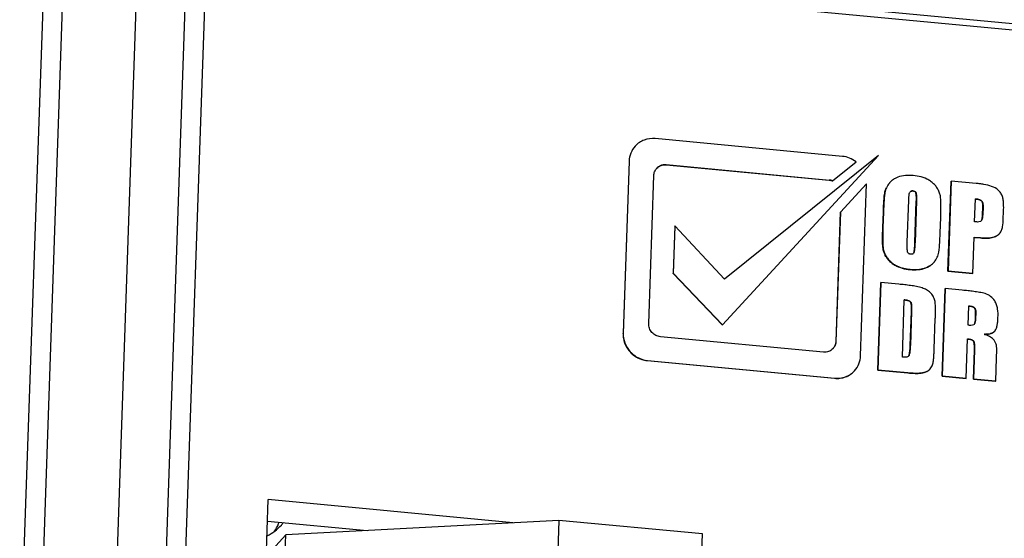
# Model space of a CAD drawing. Header units: millimetres. Extents: x -2787 to 4673, y -54 to 2046.
# Tile 20 of 124: x -1976 to -1946, y 289 to 305. Entities that reach past the tile are written whole.
import ezdxf

# ---------------------------------------------------------------- set-up
doc = ezdxf.new("R2010")
doc.units = ezdxf.units.MM
doc.header["$LTSCALE"] = 81.675
doc.layers.get('0').update_dxf_attribs({"linetype": 'CONTINUOUS'})
doc.layers.add('INTFCLR_3', color=7, linetype='CONTINUOUS')

msp = doc.modelspace()

# ---------------------------------------------------------------- linework, layer by layer
at = {"color": 3}
for p, q in [((-1969.245, 368.19), (-1973.059, 257.862)), ((-1968.667, 367.782), (-1972.465, 257.936)), ((-1976.45, 284.896), (-1974.607, 338.205)), ((-1975.85, 284.976), (-1974.007, 338.285)), ((-1971.782, 338.074), (-1973.625, 284.766)), ((-1963.556, 306.57), (-1931.405, 303.527)), ((-1963.563, 306.377), (-1931.412, 303.334)), ((-1951.377, 300.88), (-1957.085, 301.42)), ((-1957.88, 300.731), (-1958.061, 295.487)), ((-1957.876, 300.736), (-1958.057, 295.492)), ((-1957.88, 300.731), (-1957.876, 300.736)), ((-1955.028, 295.747), (-1950.281, 300.904)), ((-1950.281, 300.904), (-1954.97, 297.141)), ((-1951.679, 300.137), (-1950.961, 300.715)), ((-1956.748, 300.623), (-1956.743, 300.628)), ((-1956.748, 300.623), (-1951.775, 300.153)), ((-1956.743, 300.628), (-1951.771, 300.158)), ((-1957.28, 295.784), (-1957.124, 300.299)), ((-1951.775, 300.153), (-1951.771, 300.158)), ((-1951.684, 300.132), (-1951.679, 300.137)), ((-1948.065, 300.124), (-1948.16, 297.378)), ((-1948.06, 300.129), (-1948.155, 297.383)), ((-1948.065, 300.124), (-1948.06, 300.129)), ((-1947.302, 300.057), (-1948.06, 300.129)), ((-1950.639, 300.048), (-1951.436, 299.181)), ((-1950.82, 294.807), (-1950.639, 300.048)), ((-1949.315, 299.796), (-1949.312, 299.8)), ((-1950.087, 299.761), (-1950.083, 299.766)), ((-1949.4, 298.262), (-1949.355, 299.544)), ((-1949.124, 299.516), (-1949.167, 298.255)), ((-1949.119, 299.521), (-1949.163, 298.254)), ((-1949.124, 299.516), (-1949.119, 299.521)), ((-1947.347, 298.889), (-1947.323, 299.588)), ((-1947.096, 299.335), (-1947.104, 299.109)), ((-1947.091, 299.34), (-1947.099, 299.114)), ((-1947.096, 299.335), (-1947.091, 299.34)), ((-1946.472, 298.968), (-1946.464, 299.207)), ((-1951.44, 299.176), (-1951.577, 295.239)), ((-1951.436, 299.181), (-1951.572, 295.244)), ((-1951.44, 299.176), (-1951.436, 299.181)), ((-1950.128, 299.177), (-1950.144, 298.708)), ((-1950.124, 299.183), (-1950.14, 298.708)), ((-1950.128, 299.177), (-1950.124, 299.183)), ((-1948.397, 298.548), (-1948.381, 299.018)), ((-1947.104, 299.109), (-1947.099, 299.114)), ((-1956.488, 298.755), (-1956.538, 297.316)), ((-1956.483, 298.76), (-1956.533, 297.321)), ((-1956.488, 298.755), (-1956.483, 298.76)), ((-1954.97, 297.141), (-1956.483, 298.76)), ((-1950.144, 298.708), (-1950.14, 298.713)), ((-1950.14, 298.713), (-1950.14, 298.708)), ((-1947.402, 297.312), (-1947.364, 298.418)), ((-1947.364, 298.418), (-1947.162, 298.399)), ((-1947.364, 298.412), (-1947.166, 298.394)), ((-1947.166, 298.394), (-1947.162, 298.399)), ((-1950.144, 298.112), (-1950.139, 298.117)), ((-1949.167, 298.255), (-1949.163, 298.26)), ((-1949.163, 298.26), (-1949.163, 298.254)), ((-1948.16, 297.378), (-1948.155, 297.383)), ((-1948.155, 297.383), (-1947.402, 297.312)), ((-1956.538, 297.316), (-1956.533, 297.321)), ((-1956.538, 297.316), (-1955.033, 295.742)), ((-1956.533, 297.321), (-1955.028, 295.747)), ((-1948.16, 297.378), (-1947.406, 297.307)), ((-1947.406, 297.307), (-1947.402, 297.312)), ((-1950.209, 297.031), (-1950.301, 294.37)), ((-1950.204, 297.036), (-1950.296, 294.375)), ((-1950.209, 297.031), (-1950.204, 297.036)), ((-1949.658, 296.985), (-1950.204, 297.036)), ((-1948.245, 296.846), (-1948.337, 294.184)), ((-1948.241, 296.851), (-1948.333, 294.189)), ((-1948.245, 296.846), (-1948.241, 296.851)), ((-1947.724, 296.802), (-1948.241, 296.851)), ((-1949.55, 294.761), (-1949.49, 296.512)), ((-1949.332, 296.468), (-1949.328, 296.473)), ((-1947.547, 295.734), (-1947.526, 296.326)), ((-1947.358, 296.265), (-1947.353, 296.27)), ((-1949.275, 296.155), (-1949.311, 295.121)), ((-1949.27, 296.16), (-1949.306, 295.121)), ((-1949.275, 296.155), (-1949.27, 296.16)), ((-1948.578, 295.006), (-1948.545, 295.938)), ((-1947.316, 296.095), (-1947.321, 295.948)), ((-1947.321, 295.948), (-1947.316, 295.953)), ((-1947.316, 296.095), (-1947.311, 296.1)), ((-1947.311, 296.1), (-1947.316, 295.948)), ((-1947.316, 295.953), (-1947.316, 295.948)), ((-1955.033, 295.742), (-1955.028, 295.747)), ((-1958.061, 295.487), (-1958.057, 295.492)), ((-1951.952, 294.914), (-1956.925, 295.385)), ((-1947.602, 294.12), (-1947.561, 295.32)), ((-1951.577, 295.239), (-1951.572, 295.244)), ((-1949.311, 295.121), (-1949.306, 295.126)), ((-1949.306, 295.126), (-1949.306, 295.121)), ((-1947.35, 294.983), (-1947.38, 294.099)), ((-1947.354, 294.978), (-1947.35, 294.983)), ((-1947.354, 294.978), (-1947.385, 294.094)), ((-1946.702, 294.035), (-1946.678, 294.737)), ((-1957.323, 294.658), (-1957.318, 294.663)), ((-1957.323, 294.658), (-1951.615, 294.118)), ((-1957.318, 294.663), (-1951.611, 294.123)), ((-1951.615, 294.118), (-1951.611, 294.123)), ((-1950.301, 294.37), (-1950.296, 294.375)), ((-1950.301, 294.37), (-1949.38, 294.283)), ((-1950.296, 294.375), (-1949.375, 294.288)), ((-1949.38, 294.283), (-1949.375, 294.288)), ((-1948.337, 294.184), (-1948.333, 294.189)), ((-1948.337, 294.184), (-1947.607, 294.115)), ((-1948.333, 294.189), (-1947.602, 294.12)), ((-1947.607, 294.115), (-1947.602, 294.12)), ((-1947.385, 294.094), (-1947.38, 294.099)), ((-1947.385, 294.094), (-1946.707, 294.03)), ((-1947.38, 294.099), (-1946.702, 294.035)), ((-1946.707, 294.03), (-1946.702, 294.035)), ((-1969.913, 260.461), (-1968.877, 290.421)), ((-1961.421, 289.716), (-1968.877, 290.421)), ((-1968.9, 289.767), (-1965.861, 289.479)), ((-1960.019, 289.79), (-1968.344, 289.347)), ((-1960.019, 289.79), (-1960.302, 281.602)), ((-1955.641, 289.376), (-1960.019, 289.79)), ((-1968.937, 288.693), (-1968.344, 289.347)), ((-1968.627, 281.159), (-1968.344, 289.347)), ((-1955.924, 281.187), (-1955.641, 289.376))]:
    msp.add_line(p, q, dxfattribs=at)
for centre, radius, start, end in [((-1957.188, 300.739), 0.678, 137.8166, 138.3861), ((-1956.792, 300.3), 0.327, 138.3329, 139.0103), ((-1956.793, 300.301), 0.326, 137.8199, 138.3328), ((-1956.799, 300.306), 0.318, 130.9163, 137.8449), ((-1956.776, 300.286), 0.344, 84.5936, 85.3858), ((-1951.804, 299.807), 0.352, 79.6855, 84.5527), ((-1951.81, 299.774), 0.386, 75.035, 79.6894), ((-1951.818, 299.745), 0.416, 70.9304, 75.0454), ((-1951.822, 299.732), 0.429, 70.5673, 70.951), ((-1949.474, 299.665), 0.619, 137.8062, 139.6619), ((-1948.211, 299.475), 1.894, 171.1382, 171.3047), ((-1947.207, 298.974), 0.0837, 314.6945, 316.729), ((-1948.513, 299.163), 1.414, 357.8072, 358.0216), ((-1949.526, 298.173), 0.615, 185.2091, 185.5673), ((-1949.269, 297.976), 0.0759, 312.9128, 317.9261), ((-1949.039, 298.058), 0.609, 317.1811, 317.8038), ((-1949.044, 298.063), 0.616, 317.8061, 319.6695), ((-1947.403, 295.802), 0.0604, 311.457, 317.8216), ((-1957.371, 295.469), 0.687, 178.0199, 178.4034), ((-1947.625, 293.752), 1.802, 71.2249, 71.6222), ((-1951.901, 295.24), 0.323, 316.6237, 317.1339), ((-1951.902, 295.241), 0.324, 317.1341, 317.8201), ((-1951.91, 295.249), 0.336, 317.8703, 326.9613), ((-1951.902, 295.255), 0.33, 357.0229, 358.0191), ((-1953.12, 295.253), 3.816, 357.2159, 358.0164), ((-1949.414, 294.845), 0.0733, 315.3362, 317.8347), ((-1957.251, 295.375), 0.715, 264.3213, 264.5931), ((-1948.941, 294.621), 0.323, 308.8512, 317.7765), ((-1951.506, 294.802), 0.675, 317.2499, 317.8165), ((-1969.972, 290.266), 1.525, 327.2016, 337.9005), ((-1969.978, 290.268), 1.531, 337.8996, 339.4785), ((-1969.59, 290.66), 1.506, 317.7872, 321.3962)]:
    msp.add_arc(centre, radius, start, end, dxfattribs=at)
for points, knots in [([(-1957.085, 301.42), (-1957.195, 301.431), (-1957.368, 301.407), (-1957.568, 301.308), (-1957.653, 301.235), (-1957.69, 301.194)], [0, 0, 0, 0, 0.50042, 0.751155, 1, 1, 1, 1]), ([(-1957.695, 301.189), (-1957.75, 301.127), (-1957.837, 300.983), (-1957.873, 300.818), (-1957.876, 300.736)], [0, 0, 0, 0, 0.500841, 1, 1, 1, 1]), ([(-1950.961, 300.715), (-1951.021, 300.762), (-1951.154, 300.837), (-1951.303, 300.873), (-1951.377, 300.88)], [0, 0, 0, 0, 0.503834, 1, 1, 1, 1]), ([(-1957.124, 300.299), (-1957.122, 300.338), (-1957.106, 300.416), (-1957.065, 300.485), (-1957.039, 300.514)], [0, 0, 0, 0, 0.499119, 1, 1, 1, 1]), ([(-1957.034, 300.519), (-1956.999, 300.557), (-1956.907, 300.615), (-1956.8, 300.628), (-1956.748, 300.623)], [0, 0, 0, 0, 0.497865, 1, 1, 1, 1]), ([(-1957.007, 300.546), (-1956.972, 300.577), (-1956.888, 300.622), (-1956.794, 300.633), (-1956.748, 300.629)], [0, 0, 0, 0, 0.498475, 1, 1, 1, 1]), ([(-1948.382, 299.613), (-1948.385, 299.654), (-1948.401, 299.734), (-1948.447, 299.849), (-1948.512, 299.955), (-1948.594, 300.049), (-1948.692, 300.128), (-1948.836, 300.209), (-1949.032, 300.275), (-1949.275, 300.307), (-1949.517, 300.299), (-1949.711, 300.243), (-1949.848, 300.163), (-1949.906, 300.11), (-1949.933, 300.081)], [0, 0, 0, 0, 0.062662, 0.125911, 0.189582, 0.253515, 0.317502, 0.381321, 0.507883, 0.633229, 0.757156, 0.879255, 0.939796, 1, 1, 1, 1]), ([(-1949.946, 300.066), (-1949.981, 300.024), (-1950.043, 299.929), (-1950.074, 299.821), (-1950.083, 299.766)], [0, 0, 0, 0, 0.497174, 1, 1, 1, 1]), ([(-1949.29, 299.815), (-1949.274, 299.824), (-1949.247, 299.828), (-1949.212, 299.824), (-1949.185, 299.816), (-1949.162, 299.802), (-1949.138, 299.773), (-1949.128, 299.728), (-1949.124, 299.675), (-1949.122, 299.622), (-1949.122, 299.569), (-1949.123, 299.534), (-1949.124, 299.516)], [0, 0, 0, 0, 0.122382, 0.185289, 0.248818, 0.312882, 0.376982, 0.502802, 0.627635, 0.751939, 0.876061, 1, 1, 1, 1]), ([(-1949.285, 299.82), (-1949.27, 299.829), (-1949.242, 299.833), (-1949.207, 299.829), (-1949.181, 299.821), (-1949.157, 299.807), (-1949.134, 299.778), (-1949.123, 299.733), (-1949.119, 299.68), (-1949.117, 299.627), (-1949.117, 299.574), (-1949.118, 299.539), (-1949.119, 299.521)], [0, 0, 0, 0, 0.122382, 0.185289, 0.248818, 0.312882, 0.376982, 0.502802, 0.627635, 0.751939, 0.876061, 1, 1, 1, 1]), ([(-1946.83, 299.966), (-1946.905, 299.995), (-1947.024, 300.022), (-1947.182, 300.044), (-1947.262, 300.053), (-1947.302, 300.057)], [0, 0, 0, 0, 0.501365, 0.751386, 1, 1, 1, 1]), ([(-1946.464, 299.207), (-1946.461, 299.283), (-1946.46, 299.396), (-1946.47, 299.548), (-1946.494, 299.661), (-1946.538, 299.748), (-1946.584, 299.811), (-1946.667, 299.894), (-1946.757, 299.939), (-1946.83, 299.966)], [0, 0, 0, 0, 0.245863, 0.369422, 0.493911, 0.619826, 0.683319, 0.747021, 1, 1, 1, 1]), ([(-1950.087, 299.761), (-1950.102, 299.665), (-1950.114, 299.519), (-1950.122, 299.324), (-1950.127, 299.226), (-1950.128, 299.177)], [0, 0, 0, 0, 0.49914, 0.749621, 1, 1, 1, 1]), ([(-1950.084, 299.761), (-1950.098, 299.666), (-1950.109, 299.521), (-1950.118, 299.328), (-1950.122, 299.231), (-1950.124, 299.183)], [0, 0, 0, 0, 0.499171, 0.749636, 1, 1, 1, 1]), ([(-1949.355, 299.544), (-1949.355, 299.562), (-1949.353, 299.599), (-1949.348, 299.655), (-1949.342, 299.711), (-1949.337, 299.748), (-1949.331, 299.766)], [0, 0, 0, 0, 0.247763, 0.495077, 0.746819, 1, 1, 1, 1]), ([(-1948.381, 299.018), (-1948.377, 299.117), (-1948.372, 299.265), (-1948.374, 299.464), (-1948.377, 299.564), (-1948.382, 299.613)], [0, 0, 0, 0, 0.49926, 0.749322, 1, 1, 1, 1]), ([(-1947.324, 299.582), (-1947.291, 299.579), (-1947.242, 299.572), (-1947.178, 299.552), (-1947.134, 299.526), (-1947.109, 299.481), (-1947.095, 299.417), (-1947.095, 299.367), (-1947.096, 299.335)], [0, 0, 0, 0, 0.250022, 0.375876, 0.502608, 0.628608, 0.753251, 1, 1, 1, 1]), ([(-1947.323, 299.588), (-1947.29, 299.585), (-1947.24, 299.578), (-1947.176, 299.558), (-1947.116, 299.524), (-1947.091, 299.437), (-1947.09, 299.372), (-1947.091, 299.34)], [0, 0, 0, 0, 0.250738, 0.376941, 0.504086, 0.752475, 1, 1, 1, 1]), ([(-1947.172, 298.898), (-1947.199, 298.884), (-1947.242, 298.879), (-1947.282, 298.881), (-1947.292, 298.882)], [0, 0, 0, 0, 0.75115, 1, 1, 1, 1]), ([(-1947.104, 299.109), (-1947.105, 299.076), (-1947.109, 299.026), (-1947.122, 298.961), (-1947.136, 298.93), (-1947.146, 298.917)], [0, 0, 0, 0, 0.500243, 0.753318, 1, 1, 1, 1]), ([(-1947.102, 299.066), (-1947.103, 299.045), (-1947.109, 299.004), (-1947.119, 298.964), (-1947.128, 298.945)], [0, 0, 0, 0, 0.498126, 1, 1, 1, 1]), ([(-1946.584, 298.531), (-1946.572, 298.545), (-1946.549, 298.575), (-1946.524, 298.627), (-1946.507, 298.682), (-1946.482, 298.794), (-1946.475, 298.891), (-1946.472, 298.968)], [0, 0, 0, 0, 0.123359, 0.24714, 0.371693, 0.496703, 1, 1, 1, 1]), ([(-1950.144, 298.708), (-1950.148, 298.609), (-1950.153, 298.46), (-1950.152, 298.261), (-1950.148, 298.162), (-1950.144, 298.112)], [0, 0, 0, 0, 0.499258, 0.749322, 1, 1, 1, 1]), ([(-1950.14, 298.708), (-1950.143, 298.609), (-1950.148, 298.462), (-1950.147, 298.265), (-1950.143, 298.166), (-1950.139, 298.117)], [0, 0, 0, 0, 0.499259, 0.749323, 1, 1, 1, 1]), ([(-1948.438, 297.964), (-1948.423, 298.06), (-1948.412, 298.206), (-1948.403, 298.401), (-1948.399, 298.499), (-1948.397, 298.548)], [0, 0, 0, 0, 0.499139, 0.749623, 1, 1, 1, 1]), ([(-1947.166, 298.394), (-1947.115, 298.389), (-1947.012, 298.383), (-1946.858, 298.393), (-1946.71, 298.432), (-1946.623, 298.489), (-1946.589, 298.526)], [0, 0, 0, 0, 0.253958, 0.506053, 0.755325, 1, 1, 1, 1]), ([(-1947.162, 298.399), (-1947.114, 298.394), (-1947.019, 298.389), (-1946.834, 298.397), (-1946.691, 298.44), (-1946.62, 298.497)], [0, 0, 0, 0, 0.254475, 0.507331, 1, 1, 1, 1]), ([(-1950.144, 298.112), (-1950.14, 298.072), (-1950.124, 297.991), (-1950.078, 297.876), (-1950.013, 297.77), (-1949.931, 297.676), (-1949.833, 297.598), (-1949.689, 297.516), (-1949.493, 297.45), (-1949.25, 297.418), (-1949.008, 297.426), (-1948.814, 297.482), (-1948.677, 297.563), (-1948.619, 297.616), (-1948.593, 297.645)], [0, 0, 0, 0, 0.062661, 0.12591, 0.189582, 0.253514, 0.317502, 0.38132, 0.507883, 0.633229, 0.757155, 0.879255, 0.939796, 1, 1, 1, 1]), ([(-1950.139, 298.113), (-1950.135, 298.073), (-1950.119, 297.993), (-1950.073, 297.879), (-1950.007, 297.774), (-1949.926, 297.68), (-1949.828, 297.602), (-1949.685, 297.521), (-1949.49, 297.456), (-1949.249, 297.424), (-1949.008, 297.43), (-1948.814, 297.485), (-1948.678, 297.564), (-1948.619, 297.616), (-1948.592, 297.645)], [0, 0, 0, 0, 0.062679, 0.125927, 0.189596, 0.25352, 0.317497, 0.381305, 0.507853, 0.63319, 0.757122, 0.879242, 0.939798, 1, 1, 1, 1]), ([(-1949.217, 297.921), (-1949.224, 297.914), (-1949.243, 297.903), (-1949.274, 297.898), (-1949.305, 297.9), (-1949.337, 297.907), (-1949.365, 297.923), (-1949.385, 297.949), (-1949.394, 297.98), (-1949.399, 298.022), (-1949.402, 298.074), (-1949.403, 298.137), (-1949.402, 298.199), (-1949.4, 298.241), (-1949.4, 298.262)], [0, 0, 0, 0, 0.060682, 0.122476, 0.185279, 0.248686, 0.312739, 0.376745, 0.440019, 0.502794, 0.627439, 0.751736, 0.875933, 1, 1, 1, 1]), ([(-1949.167, 298.255), (-1949.168, 298.229), (-1949.17, 298.177), (-1949.175, 298.1), (-1949.182, 298.035), (-1949.189, 297.985), (-1949.195, 297.96), (-1949.2, 297.948)], [0, 0, 0, 0, 0.251, 0.501599, 0.751415, 0.876125, 1, 1, 1, 1]), ([(-1949.163, 298.254), (-1949.164, 298.229), (-1949.166, 298.178), (-1949.171, 298.102), (-1949.177, 298.039), (-1949.185, 297.989), (-1949.191, 297.964), (-1949.196, 297.953)], [0, 0, 0, 0, 0.25101, 0.501597, 0.751408, 0.876125, 1, 1, 1, 1]), ([(-1948.575, 297.665), (-1948.539, 297.707), (-1948.478, 297.801), (-1948.446, 297.909), (-1948.438, 297.964)], [0, 0, 0, 0, 0.497179, 1, 1, 1, 1]), ([(-1948.944, 296.871), (-1949.001, 296.891), (-1949.12, 296.918), (-1949.299, 296.944), (-1949.478, 296.967), (-1949.598, 296.979), (-1949.658, 296.985)], [0, 0, 0, 0, 0.251031, 0.501598, 0.751028, 1, 1, 1, 1]), ([(-1948.545, 295.938), (-1948.544, 295.983), (-1948.541, 296.075), (-1948.54, 296.213), (-1948.542, 296.35), (-1948.553, 296.49), (-1948.608, 296.621), (-1948.695, 296.735), (-1948.811, 296.819), (-1948.899, 296.856), (-1948.944, 296.871)], [0, 0, 0, 0, 0.122926, 0.245984, 0.369289, 0.493161, 0.618707, 0.745645, 0.873221, 1, 1, 1, 1]), ([(-1947.025, 296.698), (-1947.082, 296.715), (-1947.198, 296.739), (-1947.373, 296.763), (-1947.548, 296.784), (-1947.665, 296.796), (-1947.724, 296.802)], [0, 0, 0, 0, 0.250911, 0.501304, 0.750836, 1, 1, 1, 1]), ([(-1949.49, 296.507), (-1949.463, 296.504), (-1949.422, 296.5), (-1949.369, 296.486), (-1949.344, 296.475), (-1949.332, 296.468)], [0, 0, 0, 0, 0.498453, 0.748476, 1, 1, 1, 1]), ([(-1946.733, 296.476), (-1946.768, 296.528), (-1946.852, 296.623), (-1946.966, 296.68), (-1947.025, 296.698)], [0, 0, 0, 0, 0.501051, 1, 1, 1, 1]), ([(-1949.332, 296.468), (-1949.32, 296.46), (-1949.299, 296.44), (-1949.28, 296.402), (-1949.275, 296.36), (-1949.273, 296.319), (-1949.272, 296.278), (-1949.273, 296.223), (-1949.274, 296.182), (-1949.275, 296.155)], [0, 0, 0, 0, 0.128541, 0.255264, 0.380312, 0.504659, 0.628657, 0.752527, 1, 1, 1, 1]), ([(-1949.294, 296.441), (-1949.287, 296.431), (-1949.277, 296.409), (-1949.271, 296.373), (-1949.269, 296.337), (-1949.268, 296.29), (-1949.268, 296.231), (-1949.27, 296.183), (-1949.27, 296.16)], [0, 0, 0, 0, 0.127355, 0.253118, 0.378135, 0.502733, 0.751521, 1, 1, 1, 1]), ([(-1947.527, 296.321), (-1947.497, 296.318), (-1947.452, 296.312), (-1947.395, 296.292), (-1947.369, 296.276), (-1947.358, 296.265)], [0, 0, 0, 0, 0.499172, 0.748954, 1, 1, 1, 1]), ([(-1947.526, 296.326), (-1947.514, 296.325), (-1947.466, 296.32), (-1947.418, 296.309), (-1947.386, 296.293)], [0, 0, 0, 0, 0.249475, 1, 1, 1, 1]), ([(-1947.358, 296.265), (-1947.336, 296.245), (-1947.315, 296.183), (-1947.315, 296.124), (-1947.316, 296.095)], [0, 0, 0, 0, 0.501539, 1, 1, 1, 1]), ([(-1947.331, 296.24), (-1947.32, 296.218), (-1947.311, 296.17), (-1947.31, 296.123), (-1947.311, 296.1)], [0, 0, 0, 0, 0.510129, 1, 1, 1, 1]), ([(-1946.635, 295.97), (-1946.632, 296.056), (-1946.633, 296.188), (-1946.673, 296.359), (-1946.709, 296.44), (-1946.733, 296.476)], [0, 0, 0, 0, 0.497661, 0.747774, 1, 1, 1, 1]), ([(-1947.321, 295.948), (-1947.321, 295.933), (-1947.323, 295.901), (-1947.328, 295.853), (-1947.338, 295.806), (-1947.349, 295.775), (-1947.358, 295.762)], [0, 0, 0, 0, 0.246739, 0.492763, 0.74612, 1, 1, 1, 1]), ([(-1947.318, 295.909), (-1947.319, 295.899), (-1947.322, 295.861), (-1947.329, 295.823), (-1947.339, 295.796)], [0, 0, 0, 0, 0.244574, 1, 1, 1, 1]), ([(-1946.734, 295.556), (-1946.71, 295.583), (-1946.679, 295.649), (-1946.654, 295.753), (-1946.64, 295.861), (-1946.636, 295.933), (-1946.635, 295.97)], [0, 0, 0, 0, 0.246459, 0.495908, 0.747331, 1, 1, 1, 1]), ([(-1956.925, 295.385), (-1956.973, 295.39), (-1957.068, 295.419), (-1957.188, 295.51), (-1957.264, 295.638), (-1957.281, 295.736), (-1957.28, 295.784)], [0, 0, 0, 0, 0.247827, 0.50219, 0.755244, 1, 1, 1, 1]), ([(-1947.373, 295.75), (-1947.398, 295.736), (-1947.444, 295.73), (-1947.502, 295.731), (-1947.532, 295.733), (-1947.547, 295.734)], [0, 0, 0, 0, 0.494094, 0.748928, 1, 1, 1, 1]), ([(-1947.339, 295.796), (-1947.34, 295.793), (-1947.345, 295.781), (-1947.352, 295.769), (-1947.358, 295.762)], [0, 0, 0, 0, 0.258657, 1, 1, 1, 1]), ([(-1958.061, 295.487), (-1958.065, 295.388), (-1958.029, 295.185), (-1957.897, 294.962), (-1957.745, 294.822), (-1957.572, 294.713), (-1957.423, 294.667), (-1957.323, 294.658)], [0, 0, 0, 0, 0.244489, 0.497264, 0.624977, 0.752443, 1, 1, 1, 1]), ([(-1958.057, 295.488), (-1958.06, 295.389), (-1958.023, 295.187), (-1957.892, 294.966), (-1957.741, 294.827), (-1957.569, 294.719), (-1957.421, 294.673), (-1957.322, 294.663)], [0, 0, 0, 0, 0.244589, 0.497313, 0.624983, 0.752409, 1, 1, 1, 1]), ([(-1947.562, 295.315), (-1947.542, 295.313), (-1947.503, 295.308), (-1947.455, 295.296), (-1947.418, 295.28), (-1947.393, 295.263), (-1947.374, 295.239), (-1947.366, 295.21), (-1947.361, 295.181), (-1947.356, 295.143), (-1947.353, 295.094), (-1947.352, 295.036), (-1947.354, 294.998), (-1947.354, 294.978)], [0, 0, 0, 0, 0.125409, 0.251378, 0.314851, 0.378825, 0.442107, 0.505283, 0.56788, 0.629785, 0.753296, 0.876778, 1, 1, 1, 1]), ([(-1947.512, 295.314), (-1947.495, 295.311), (-1947.469, 295.306), (-1947.434, 295.295), (-1947.41, 295.283), (-1947.388, 295.267), (-1947.371, 295.245), (-1947.363, 295.22), (-1947.355, 295.185), (-1947.351, 295.141), (-1947.348, 295.088), (-1947.348, 295.036), (-1947.349, 295.001), (-1947.35, 294.983)], [0, 0, 0, 0, 0.125827, 0.189072, 0.252601, 0.316683, 0.380027, 0.443187, 0.506008, 0.629797, 0.75331, 0.876789, 1, 1, 1, 1]), ([(-1947.056, 295.462), (-1947.011, 295.462), (-1946.92, 295.466), (-1946.831, 295.49), (-1946.791, 295.512)], [0, 0, 0, 0, 0.504876, 1, 1, 1, 1]), ([(-1947.045, 295.457), (-1946.989, 295.457), (-1946.881, 295.465), (-1946.775, 295.512), (-1946.739, 295.551)], [0, 0, 0, 0, 0.507916, 1, 1, 1, 1]), ([(-1946.77, 295.298), (-1946.803, 295.34), (-1946.895, 295.402), (-1946.994, 295.441), (-1947.045, 295.458)], [0, 0, 0, 0, 0.501541, 1, 1, 1, 1]), ([(-1946.682, 295.132), (-1946.689, 295.163), (-1946.715, 295.221), (-1946.75, 295.273), (-1946.77, 295.298)], [0, 0, 0, 0, 0.497277, 1, 1, 1, 1]), ([(-1951.666, 295.018), (-1951.701, 294.981), (-1951.793, 294.923), (-1951.9, 294.91), (-1951.952, 294.914)], [0, 0, 0, 0, 0.497868, 1, 1, 1, 1]), ([(-1951.577, 295.239), (-1951.578, 295.2), (-1951.595, 295.121), (-1951.636, 295.053), (-1951.661, 295.023)], [0, 0, 0, 0, 0.499121, 1, 1, 1, 1]), ([(-1951.572, 295.238), (-1951.575, 295.192), (-1951.591, 295.131), (-1951.62, 295.078), (-1951.629, 295.066)], [0, 0, 0, 0, 0.74835, 1, 1, 1, 1]), ([(-1949.311, 295.121), (-1949.312, 295.093), (-1949.314, 295.037), (-1949.321, 294.955), (-1949.329, 294.886), (-1949.342, 294.833), (-1949.352, 294.806), (-1949.36, 294.796)], [0, 0, 0, 0, 0.251521, 0.502497, 0.752708, 0.876994, 1, 1, 1, 1]), ([(-1949.309, 295.067), (-1949.311, 295.029), (-1949.315, 294.971), (-1949.325, 294.895), (-1949.332, 294.858), (-1949.338, 294.84)], [0, 0, 0, 0, 0.501395, 0.751433, 1, 1, 1, 1]), ([(-1948.63, 294.53), (-1948.617, 294.567), (-1948.602, 294.646), (-1948.591, 294.766), (-1948.583, 294.886), (-1948.579, 294.966), (-1948.578, 295.006)], [0, 0, 0, 0, 0.248183, 0.499053, 0.749433, 1, 1, 1, 1]), ([(-1946.678, 294.737), (-1946.677, 294.77), (-1946.675, 294.835), (-1946.674, 294.918), (-1946.673, 294.984), (-1946.673, 295.05), (-1946.675, 295.1), (-1946.682, 295.132)], [0, 0, 0, 0, 0.249037, 0.498417, 0.623558, 0.7491, 1, 1, 1, 1]), ([(-1951.005, 294.349), (-1950.949, 294.411), (-1950.859, 294.557), (-1950.823, 294.724), (-1950.82, 294.807)], [0, 0, 0, 0, 0.500803, 1, 1, 1, 1]), ([(-1949.374, 294.783), (-1949.386, 294.775), (-1949.415, 294.764), (-1949.474, 294.756), (-1949.52, 294.758), (-1949.55, 294.761)], [0, 0, 0, 0, 0.245297, 0.494897, 1, 1, 1, 1]), ([(-1949.38, 294.283), (-1949.32, 294.277), (-1949.231, 294.27), (-1949.112, 294.267), (-1948.994, 294.269), (-1948.876, 294.289), (-1948.77, 294.34), (-1948.725, 294.377), (-1948.706, 294.399)], [0, 0, 0, 0, 0.253471, 0.379843, 0.505788, 0.754394, 0.877591, 1, 1, 1, 1]), ([(-1951.615, 294.118), (-1951.505, 294.107), (-1951.332, 294.131), (-1951.133, 294.23), (-1951.047, 294.303), (-1951.01, 294.344)], [0, 0, 0, 0, 0.500426, 0.751159, 1, 1, 1, 1]), ([(-1951.611, 294.123), (-1951.501, 294.112), (-1951.331, 294.135), (-1951.132, 294.233), (-1951.047, 294.304), (-1951.01, 294.344)], [0, 0, 0, 0, 0.500411, 0.751162, 1, 1, 1, 1]), ([(-1949.375, 294.288), (-1949.32, 294.283), (-1949.237, 294.276), (-1949.127, 294.272), (-1949.044, 294.272), (-1948.962, 294.279), (-1948.856, 294.301), (-1948.78, 294.335), (-1948.738, 294.369)], [0, 0, 0, 0, 0.253185, 0.379453, 0.505374, 0.630688, 0.75504, 1, 1, 1, 1])]:
    msp.add_open_spline(points, degree=3, knots=knots, dxfattribs=at)
for points in [[(-1951.775, 300.153), (-1951.744, 300.15), (-1951.713, 300.142), (-1951.684, 300.132)], [(-1949.331, 299.766), (-1949.327, 299.777), (-1949.322, 299.787), (-1949.315, 299.796)], [(-1949.312, 299.8), (-1949.304, 299.808), (-1949.295, 299.815), (-1949.285, 299.82)], [(-1947.292, 298.882), (-1947.31, 298.884), (-1947.329, 298.886), (-1947.347, 298.889)], [(-1947.148, 298.915), (-1947.155, 298.908), (-1947.163, 298.902), (-1947.172, 298.898)], [(-1947.128, 298.945), (-1947.132, 298.935), (-1947.139, 298.925), (-1947.146, 298.917)], [(-1947.099, 299.109), (-1947.1, 299.094), (-1947.101, 299.08), (-1947.102, 299.066)], [(-1946.62, 298.497), (-1946.607, 298.508), (-1946.595, 298.519), (-1946.584, 298.531)], [(-1949.196, 297.953), (-1949.2, 297.943), (-1949.205, 297.933), (-1949.212, 297.925)], [(-1949.49, 296.512), (-1949.474, 296.511), (-1949.458, 296.509), (-1949.443, 296.507)], [(-1949.443, 296.507), (-1949.415, 296.503), (-1949.387, 296.498), (-1949.361, 296.488)], [(-1949.361, 296.488), (-1949.349, 296.484), (-1949.338, 296.479), (-1949.328, 296.473)], [(-1949.328, 296.473), (-1949.315, 296.464), (-1949.303, 296.453), (-1949.294, 296.441)], [(-1947.386, 296.293), (-1947.374, 296.286), (-1947.363, 296.279), (-1947.353, 296.27)], [(-1947.353, 296.27), (-1947.344, 296.262), (-1947.337, 296.251), (-1947.331, 296.24)], [(-1947.316, 295.948), (-1947.317, 295.935), (-1947.317, 295.922), (-1947.318, 295.909)], [(-1947.363, 295.757), (-1947.366, 295.754), (-1947.369, 295.752), (-1947.373, 295.75)], [(-1947.561, 295.32), (-1947.545, 295.319), (-1947.529, 295.317), (-1947.512, 295.314)], [(-1946.791, 295.512), (-1946.77, 295.524), (-1946.75, 295.538), (-1946.734, 295.556)], [(-1949.362, 294.793), (-1949.366, 294.789), (-1949.37, 294.786), (-1949.374, 294.783)], [(-1949.338, 294.84), (-1949.343, 294.824), (-1949.349, 294.808), (-1949.36, 294.795)], [(-1948.701, 294.404), (-1948.669, 294.439), (-1948.645, 294.484), (-1948.63, 294.53)], [(-1968.906, 289.317), (-1968.745, 289.4), (-1968.596, 289.513), (-1968.475, 289.648)]]:
    msp.add_open_spline(points, degree=3, dxfattribs=at)
at = {"layer": 'INTFCLR_3', "color": 251, "true_color": 0x5b5b5b}
for p, q in [((-1957.88, 300.731), (-1958.061, 295.487)), ((-1956.748, 300.623), (-1951.775, 300.153)), ((-1948.16, 297.378), (-1948.065, 300.124)), ((-1949.167, 298.255), (-1949.124, 299.516)), ((-1947.104, 299.109), (-1947.096, 299.335)), ((-1951.44, 299.176), (-1951.577, 295.239)), ((-1950.144, 298.708), (-1950.128, 299.177)), ((-1956.488, 298.755), (-1956.538, 297.316)), ((-1947.166, 298.394), (-1947.364, 298.412)), ((-1949.192, 297.974), (-1949.19, 297.987)), ((-1949.173, 298.131), (-1949.173, 298.136)), ((-1949.553, 297.474), (-1949.555, 297.474)), ((-1956.538, 297.316), (-1955.033, 295.742)), ((-1947.406, 297.307), (-1948.16, 297.378)), ((-1950.301, 294.37), (-1950.209, 297.031)), ((-1948.337, 294.184), (-1948.245, 296.846)), ((-1949.273, 296.22), (-1949.273, 296.223)), ((-1949.311, 295.121), (-1949.275, 296.155)), ((-1947.321, 295.948), (-1947.316, 296.095)), ((-1949.317, 295.007), (-1949.316, 295.01)), ((-1949.321, 294.957), (-1949.321, 294.96)), ((-1947.385, 294.094), (-1947.354, 294.978)), ((-1957.323, 294.658), (-1951.615, 294.118)), ((-1949.38, 294.283), (-1950.301, 294.37)), ((-1947.607, 294.115), (-1948.337, 294.184)), ((-1946.707, 294.03), (-1947.385, 294.094))]:
    msp.add_line(p, q, dxfattribs=at)
for centre, radius, start, end in [((-1956.781, 300.26), 0.365, 99.6706, 114.9141), ((-1951.809, 299.802), 0.352, 79.6933, 84.5529), ((-1951.815, 299.769), 0.386, 75.0611, 79.6972), ((-1951.823, 299.739), 0.417, 70.5433, 75.0661), ((-1950.293, 299.607), 1.171, 0.7622, 3.0688), ((-1952.193, 299.627), 3.071, 357.942, 358.9869), ((-1950.783, 299.601), 1.661, 359.0009, 0.7529), ((-1951.136, 298.262), 1.967, 354.7099, 356.1897), ((-1952.082, 298.324), 2.915, 356.3067, 357.4351), ((-1954.776, 298.444), 5.612, 357.4411, 358.0695), ((-1953.832, 296.318), 4.56, 357.9485, 358.7691), ((-1951.499, 296.268), 2.226, 358.8313, 0.403), ((-1947.496, 295.845), 0.161, 337.3389, 340.4911), ((-1947.72, 295.914), 0.396, 344.7276, 347.1982), ((-1957.236, 295.479), 0.827, 190.9558, 203.2252), ((-1947.052, 296.509), 1.052, 270.4813, 272.0688), ((-1957.232, 295.479), 0.831, 203.1498, 215.2928), ((-1957.27, 295.452), 0.785, 215.302, 227.9318), ((-1950.92, 295.125), 1.608, 354.1184, 355.7997), ((-1951.579, 295.172), 2.269, 355.8938, 357.2161), ((-1953.259, 295.253), 3.951, 357.2265, 358.0746), ((-1948.306, 295.062), 0.953, 1.2557, 4.0504), ((-1948.723, 295.053), 1.37, 359.1542, 1.2457), ((-1957.229, 295.498), 0.845, 227.9421, 239.962), ((-1957.224, 295.504), 0.853, 239.8842, 251.9752), ((-1949.632, 294.923), 0.303, 343.0858, 343.9615), ((-1950.467, 295.075), 1.152, 351.8799, 352.06), ((-1950.581, 295.09), 1.267, 352.0886, 353.9659), ((-1951.548, 294.879), 0.764, 277.4462, 290.3769)]:
    msp.add_arc(centre, radius, start, end, dxfattribs=at)
for points in [[(-1957.855, 300.893), (-1957.87, 300.84), (-1957.878, 300.785), (-1957.88, 300.731)], [(-1956.842, 300.62), (-1956.811, 300.625), (-1956.779, 300.626), (-1956.748, 300.623)], [(-1950.087, 299.761), (-1950.079, 299.816), (-1950.063, 299.87), (-1950.04, 299.92)], [(-1950.12, 299.382), (-1950.117, 299.448), (-1950.113, 299.513), (-1950.108, 299.578)], [(-1950.108, 299.578), (-1950.103, 299.64), (-1950.097, 299.701), (-1950.087, 299.761)], [(-1947.277, 299.577), (-1947.293, 299.579), (-1947.308, 299.581), (-1947.324, 299.582)], [(-1947.23, 299.567), (-1947.246, 299.571), (-1947.262, 299.574), (-1947.277, 299.577)], [(-1947.096, 299.386), (-1947.096, 299.402), (-1947.098, 299.418), (-1947.1, 299.434)], [(-1947.096, 299.335), (-1947.095, 299.352), (-1947.095, 299.369), (-1947.096, 299.386)], [(-1947.132, 298.94), (-1947.127, 298.951), (-1947.123, 298.964), (-1947.12, 298.976)], [(-1947.112, 299.017), (-1947.109, 299.032), (-1947.108, 299.046), (-1947.106, 299.061)], [(-1947.106, 299.061), (-1947.105, 299.077), (-1947.104, 299.093), (-1947.104, 299.109)], [(-1950.151, 298.499), (-1950.149, 298.568), (-1950.147, 298.638), (-1950.144, 298.708)], [(-1950.152, 298.3), (-1950.152, 298.366), (-1950.152, 298.432), (-1950.151, 298.499)], [(-1946.998, 298.386), (-1947.054, 298.385), (-1947.11, 298.388), (-1947.166, 298.394)], [(-1950.107, 297.951), (-1950.126, 298.003), (-1950.139, 298.058), (-1950.144, 298.112)], [(-1949.447, 296.502), (-1949.462, 296.504), (-1949.476, 296.505), (-1949.49, 296.507)], [(-1949.404, 296.494), (-1949.419, 296.498), (-1949.433, 296.5), (-1949.447, 296.502)], [(-1949.366, 296.483), (-1949.378, 296.488), (-1949.391, 296.492), (-1949.404, 296.494)], [(-1949.299, 296.436), (-1949.308, 296.448), (-1949.319, 296.459), (-1949.332, 296.468)], [(-1947.478, 296.315), (-1947.494, 296.317), (-1947.511, 296.319), (-1947.527, 296.321)], [(-1947.431, 296.304), (-1947.447, 296.309), (-1947.462, 296.312), (-1947.478, 296.315)], [(-1947.39, 296.288), (-1947.403, 296.294), (-1947.417, 296.3), (-1947.431, 296.304)], [(-1947.336, 296.235), (-1947.341, 296.246), (-1947.348, 296.256), (-1947.358, 296.265)], [(-1947.322, 296.193), (-1947.325, 296.208), (-1947.329, 296.222), (-1947.336, 296.235)], [(-1947.327, 295.863), (-1947.325, 295.877), (-1947.324, 295.89), (-1947.323, 295.904)], [(-1947.323, 295.904), (-1947.322, 295.919), (-1947.321, 295.933), (-1947.321, 295.948)], [(-1947.316, 296.095), (-1947.315, 296.112), (-1947.315, 296.128), (-1947.316, 296.145)], [(-1947.344, 295.791), (-1947.341, 295.797), (-1947.34, 295.803), (-1947.338, 295.81)], [(-1947.334, 295.826), (-1947.331, 295.839), (-1947.329, 295.851), (-1947.327, 295.863)], [(-1958.061, 295.487), (-1958.063, 295.433), (-1958.059, 295.377), (-1958.048, 295.321)], [(-1947.518, 295.309), (-1947.532, 295.312), (-1947.547, 295.313), (-1947.561, 295.315)], [(-1947.474, 295.3), (-1947.488, 295.304), (-1947.503, 295.307), (-1947.518, 295.309)], [(-1946.96, 295.461), (-1946.978, 295.459), (-1946.996, 295.458), (-1947.014, 295.458)], [(-1946.871, 295.478), (-1946.9, 295.47), (-1946.93, 295.464), (-1946.96, 295.461)], [(-1951.577, 295.239), (-1951.578, 295.208), (-1951.583, 295.177), (-1951.592, 295.147)], [(-1947.366, 295.209), (-1947.369, 295.221), (-1947.373, 295.233), (-1947.379, 295.243)], [(-1947.359, 295.171), (-1947.361, 295.184), (-1947.363, 295.196), (-1947.366, 295.209)], [(-1947.354, 294.978), (-1947.354, 294.997), (-1947.353, 295.015), (-1947.353, 295.033)], [(-1957.488, 294.693), (-1957.434, 294.675), (-1957.378, 294.663), (-1957.323, 294.658)], [(-1949.341, 294.839), (-1949.338, 294.85), (-1949.335, 294.861), (-1949.333, 294.872)], [(-1951.615, 294.118), (-1951.56, 294.112), (-1951.504, 294.114), (-1951.449, 294.121)], [(-1951.282, 294.162), (-1951.229, 294.182), (-1951.179, 294.207), (-1951.133, 294.238)], [(-1949.222, 294.271), (-1949.274, 294.274), (-1949.327, 294.278), (-1949.38, 294.283)]]:
    msp.add_open_spline(points, degree=3, dxfattribs=at)
for points, knots in [([(-1949.266, 299.824), (-1949.271, 299.823), (-1949.279, 299.821), (-1949.287, 299.817), (-1949.29, 299.815)], [0, 0, 0, 0, 0.594887, 1, 1, 1, 1]), ([(-1949.251, 299.826), (-1949.253, 299.826), (-1949.258, 299.825), (-1949.262, 299.825), (-1949.266, 299.824)], [0, 0, 0, 0, 0.323509, 1, 1, 1, 1]), ([(-1949.21, 299.823), (-1949.216, 299.824), (-1949.229, 299.826), (-1949.243, 299.826), (-1949.251, 299.826)], [0, 0, 0, 0, 0.44151, 1, 1, 1, 1]), ([(-1949.174, 299.809), (-1949.181, 299.813), (-1949.193, 299.819), (-1949.205, 299.822), (-1949.21, 299.823)], [0, 0, 0, 0, 0.625831, 1, 1, 1, 1]), ([(-1949.149, 299.786), (-1949.15, 299.787), (-1949.156, 299.795), (-1949.164, 299.803), (-1949.173, 299.808), (-1949.174, 299.809)], [0, 0, 0, 0, 0.084883, 0.861883, 1, 1, 1, 1]), ([(-1949.134, 299.752), (-1949.135, 299.756), (-1949.139, 299.768), (-1949.144, 299.779), (-1949.149, 299.786)], [0, 0, 0, 0, 0.314641, 1, 1, 1, 1]), ([(-1949.127, 299.713), (-1949.128, 299.718), (-1949.129, 299.731), (-1949.132, 299.744), (-1949.134, 299.752)], [0, 0, 0, 0, 0.353925, 1, 1, 1, 1]), ([(-1949.124, 299.67), (-1949.124, 299.671), (-1949.125, 299.686), (-1949.126, 299.7), (-1949.127, 299.713)], [0, 0, 0, 0, 0.086714, 1, 1, 1, 1]), ([(-1947.189, 299.554), (-1947.195, 299.557), (-1947.208, 299.562), (-1947.222, 299.565), (-1947.23, 299.567)], [0, 0, 0, 0, 0.426958, 1, 1, 1, 1]), ([(-1947.154, 299.537), (-1947.157, 299.539), (-1947.169, 299.546), (-1947.181, 299.551), (-1947.189, 299.554)], [0, 0, 0, 0, 0.326283, 1, 1, 1, 1]), ([(-1947.127, 299.511), (-1947.13, 299.515), (-1947.137, 299.525), (-1947.147, 299.532), (-1947.154, 299.537)], [0, 0, 0, 0, 0.390426, 1, 1, 1, 1]), ([(-1947.11, 299.475), (-1947.112, 299.481), (-1947.116, 299.493), (-1947.123, 299.505), (-1947.127, 299.511)], [0, 0, 0, 0, 0.479691, 1, 1, 1, 1]), ([(-1950.128, 299.177), (-1950.126, 299.241), (-1950.123, 299.31), (-1950.12, 299.378), (-1950.12, 299.382)], [0, 0, 0, 0, 0.935558, 1, 1, 1, 1]), ([(-1947.1, 299.434), (-1947.101, 299.44), (-1947.104, 299.454), (-1947.107, 299.468), (-1947.11, 299.475)], [0, 0, 0, 0, 0.432568, 1, 1, 1, 1]), ([(-1947.12, 298.976), (-1947.119, 298.978), (-1947.116, 298.992), (-1947.113, 299.006), (-1947.112, 299.017)], [0, 0, 0, 0, 0.180573, 1, 1, 1, 1]), ([(-1950.144, 298.112), (-1950.147, 298.146), (-1950.15, 298.209), (-1950.151, 298.271), (-1950.152, 298.3)], [0, 0, 0, 0, 0.541872, 1, 1, 1, 1]), ([(-1946.85, 298.399), (-1946.88, 298.394), (-1946.929, 298.388), (-1946.979, 298.387), (-1946.998, 298.386)], [0, 0, 0, 0, 0.625726, 1, 1, 1, 1]), ([(-1946.722, 298.435), (-1946.736, 298.43), (-1946.777, 298.415), (-1946.821, 298.404), (-1946.85, 298.399)], [0, 0, 0, 0, 0.333871, 1, 1, 1, 1]), ([(-1949.19, 297.987), (-1949.189, 297.988), (-1949.186, 298.003), (-1949.184, 298.018), (-1949.183, 298.031)], [0, 0, 0, 0, 0.125021, 1, 1, 1, 1]), ([(-1949.183, 298.031), (-1949.181, 298.04), (-1949.18, 298.056), (-1949.178, 298.073), (-1949.177, 298.081)], [0, 0, 0, 0, 0.523991, 1, 1, 1, 1]), ([(-1950.026, 297.794), (-1950.041, 297.817), (-1950.071, 297.865), (-1950.095, 297.919), (-1950.107, 297.949), (-1950.107, 297.951)], [0, 0, 0, 0, 0.46142, 0.960232, 1, 1, 1, 1]), ([(-1949.909, 297.66), (-1949.927, 297.677), (-1949.967, 297.716), (-1950.004, 297.763), (-1950.024, 297.791), (-1950.026, 297.794)], [0, 0, 0, 0, 0.416784, 0.944888, 1, 1, 1, 1]), ([(-1949.2, 297.948), (-1949.2, 297.948), (-1949.197, 297.957), (-1949.194, 297.965), (-1949.192, 297.974)], [0, 0, 0, 0, 0.072773, 1, 1, 1, 1]), ([(-1949.754, 297.554), (-1949.775, 297.565), (-1949.824, 297.593), (-1949.874, 297.631), (-1949.904, 297.656), (-1949.909, 297.66)], [0, 0, 0, 0, 0.38583, 0.894426, 1, 1, 1, 1]), ([(-1949.555, 297.474), (-1949.582, 297.482), (-1949.641, 297.502), (-1949.707, 297.53), (-1949.746, 297.549), (-1949.754, 297.554)], [0, 0, 0, 0, 0.394859, 0.875186, 1, 1, 1, 1]), ([(-1949.315, 297.43), (-1949.353, 297.433), (-1949.426, 297.443), (-1949.505, 297.46), (-1949.547, 297.472), (-1949.553, 297.474)], [0, 0, 0, 0, 0.470028, 0.922429, 1, 1, 1, 1]), ([(-1949.073, 297.428), (-1949.077, 297.428), (-1949.117, 297.424), (-1949.198, 297.422), (-1949.275, 297.426), (-1949.315, 297.43)], [0, 0, 0, 0, 0.044723, 0.506489, 1, 1, 1, 1]), ([(-1948.866, 297.471), (-1948.872, 297.469), (-1948.909, 297.457), (-1948.977, 297.44), (-1949.041, 297.431), (-1949.073, 297.428)], [0, 0, 0, 0, 0.079662, 0.554388, 1, 1, 1, 1]), ([(-1948.703, 297.55), (-1948.706, 297.547), (-1948.757, 297.514), (-1948.813, 297.489), (-1948.866, 297.471)], [0, 0, 0, 0, 0.070934, 1, 1, 1, 1]), ([(-1949.332, 296.468), (-1949.34, 296.473), (-1949.352, 296.478), (-1949.363, 296.483), (-1949.366, 296.483)], [0, 0, 0, 0, 0.786493, 1, 1, 1, 1]), ([(-1949.28, 296.392), (-1949.282, 296.399), (-1949.286, 296.413), (-1949.293, 296.428), (-1949.299, 296.435), (-1949.299, 296.436)], [0, 0, 0, 0, 0.439067, 0.948999, 1, 1, 1, 1]), ([(-1949.274, 296.341), (-1949.274, 296.345), (-1949.275, 296.361), (-1949.277, 296.378), (-1949.28, 296.391), (-1949.28, 296.392)], [0, 0, 0, 0, 0.251155, 0.907789, 1, 1, 1, 1]), ([(-1949.273, 296.284), (-1949.273, 296.29), (-1949.273, 296.309), (-1949.274, 296.328), (-1949.274, 296.341)], [0, 0, 0, 0, 0.345676, 1, 1, 1, 1]), ([(-1947.358, 296.265), (-1947.366, 296.273), (-1947.377, 296.281), (-1947.389, 296.287), (-1947.39, 296.288)], [0, 0, 0, 0, 0.871705, 1, 1, 1, 1]), ([(-1947.316, 296.145), (-1947.316, 296.148), (-1947.317, 296.163), (-1947.319, 296.18), (-1947.322, 296.193)], [0, 0, 0, 0, 0.159072, 1, 1, 1, 1]), ([(-1947.434, 295.287), (-1947.437, 295.288), (-1947.45, 295.293), (-1947.464, 295.298), (-1947.474, 295.3)], [0, 0, 0, 0, 0.248012, 1, 1, 1, 1]), ([(-1947.402, 295.269), (-1947.403, 295.27), (-1947.413, 295.277), (-1947.424, 295.283), (-1947.434, 295.287)], [0, 0, 0, 0, 0.102198, 1, 1, 1, 1]), ([(-1946.796, 295.507), (-1946.816, 295.496), (-1946.841, 295.486), (-1946.867, 295.479), (-1946.871, 295.478)], [0, 0, 0, 0, 0.853367, 1, 1, 1, 1]), ([(-1947.379, 295.243), (-1947.379, 295.244), (-1947.385, 295.254), (-1947.394, 295.263), (-1947.402, 295.269)], [0, 0, 0, 0, 0.11945, 1, 1, 1, 1]), ([(-1947.355, 295.129), (-1947.356, 295.137), (-1947.357, 295.151), (-1947.359, 295.165), (-1947.359, 295.171)], [0, 0, 0, 0, 0.554385, 1, 1, 1, 1]), ([(-1949.333, 294.872), (-1949.331, 294.884), (-1949.329, 294.897), (-1949.327, 294.91), (-1949.327, 294.912)], [0, 0, 0, 0, 0.872464, 1, 1, 1, 1]), ([(-1949.075, 294.268), (-1949.1, 294.267), (-1949.149, 294.268), (-1949.198, 294.269), (-1949.222, 294.271)], [0, 0, 0, 0, 0.514422, 1, 1, 1, 1]), ([(-1948.943, 294.279), (-1948.958, 294.277), (-1948.997, 294.271), (-1949.041, 294.268), (-1949.07, 294.268), (-1949.075, 294.268)], [0, 0, 0, 0, 0.331508, 0.887883, 1, 1, 1, 1]), ([(-1948.831, 294.312), (-1948.843, 294.307), (-1948.873, 294.296), (-1948.911, 294.286), (-1948.937, 294.28), (-1948.943, 294.279)], [0, 0, 0, 0, 0.314867, 0.8292, 1, 1, 1, 1])]:
    msp.add_open_spline(points, degree=3, knots=knots, dxfattribs=at)

doc.saveas('drawing.dxf')
